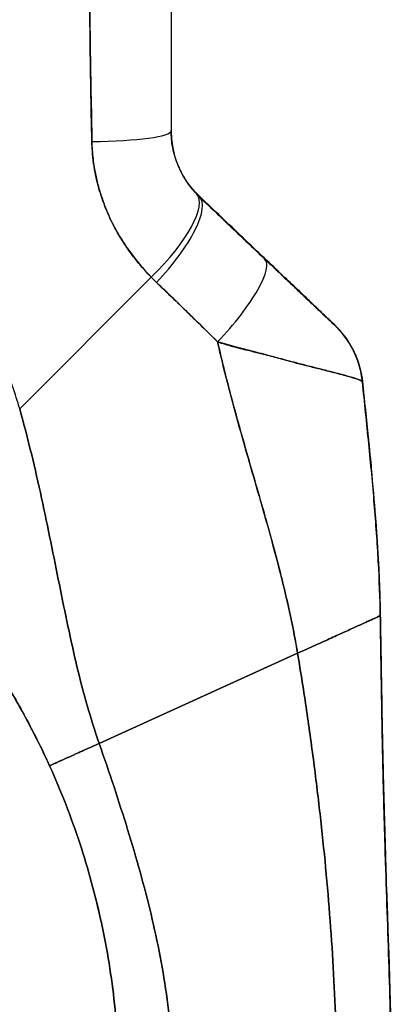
# Model space of a CAD drawing. Extents: x 785 to 1232, y 18 to 306.
# Tile 39 of 232: x 826.376 to 827.182, y 189.161 to 191.295. Entities that reach past the tile are written whole.
import ezdxf

# ---------------------------------------------------------------- set-up
doc = ezdxf.new("R2010")
doc.units = 0
doc.header["$LTSCALE"] = 4
doc.header["$MEASUREMENT"] = 0
doc.layers.get('0').update_dxf_attribs({"linetype": 'CONTINUOUS'})

msp = doc.modelspace()

# ---------------------------------------------------------------- linework, layer by layer
for p, q in [((826.7656, 190.9106), (826.7656, 190.9119)), ((826.7656, 190.9119), (826.7656, 190.9106)), ((826.3759, 190.4512), (826.6612, 190.7364)), ((826.6612, 190.7364), (826.3759, 190.4512)), ((826.8571, 190.3947), (826.8571, 190.3947)), ((826.8571, 190.3947), (826.8571, 190.3947)), ((826.8572, 190.3944), (826.8572, 190.3944)), ((826.8572, 190.3944), (826.8572, 190.3944)), ((827.1577, 190.003), (827.1577, 190.0037)), ((827.1577, 190.0037), (827.1577, 190.003)), ((826.5482, 189.7263), (826.9784, 189.9214)), ((826.9784, 189.9214), (826.5482, 189.7263))]:
    msp.add_line(p, q)
for centre, major_axis, ratio, start_param, end_param in [((826.5075, 191.0533), (0.1968, 0), 0.118118, 4.839332, 6.283183), ((826.5075, 191.0533), (0.1969, 0), 0.118118, 4.83934, 6.283186), ((826.6183, 190.7796), (0.1414, 0.1369), 0.308946, 4.716515, 6.282254), ((826.6183, 190.7796), (0.1414, 0.1369), 0.308946, 4.716515, 6.282254), ((826.63, 190.7679), (0.1355, 0.1428), 0.305827, 4.703495, 6.282217), ((826.63, 190.7679), (0.1355, 0.1428), 0.305827, 4.703494, 6.282216), ((826.9698, 191.0937), (-0.2377, -0.1397), 0.832676, 0.198413, 0.234126), ((826.9698, 191.0925), (-0.2378, -0.1396), 0.831548, 0.199646, 0.235354), ((826.9698, 191.0924), (-0.238, -0.1393), 0.831459, 0.200719, 0.236431), ((826.7714, 190.6337), (0.1355, 0.1427), 0.253962, 4.693282, 6.282231), ((826.7714, 190.6337), (0.1355, 0.1427), 0.253962, 4.693282, 6.282231), ((826.9755, 191.0262), (-0.3713, -0.2143), 0.948234, 0.233141, 0.272248), ((826.9755, 191.0262), (-0.3713, -0.2142), 0.948232, 0.233203, 0.272318), ((826.9232, 190.4904), (0.1356, 0.1427), 0.999995, 5.63215, 6.283185), ((826.9232, 190.4897), (0.1958, 0.0203), 0.999993, 0, 0.707587), ((826.9232, 190.4897), (0.1356, 0.1427), 0.999987, 5.575598, 6.283185)]:
    msp.add_ellipse(centre, major_axis=major_axis, ratio=ratio, start_param=start_param, end_param=end_param)
for points, knots in [([(826.7043, 191.443), (826.7043, 191.3977), (826.7043, 191.3531), (826.7043, 191.3091), (826.7043, 191.2651), (826.7043, 191.2218), (826.7043, 191.1792), (826.7043, 191.1365), (826.7043, 191.0946), (826.7043, 191.0533)], [0, 0, 0, 0, 0.333333, 0.333333, 0.333333, 0.666667, 0.666667, 0.666667, 1, 1, 1, 1]), ([(826.7043, 191.443), (826.7043, 191.3958), (826.7043, 191.3487), (826.7043, 191.3016), (826.7043, 191.2561), (826.7043, 191.2107), (826.7043, 191.1653), (826.7043, 191.1279), (826.7043, 191.0905), (826.7043, 191.0533)], [0, 0, 0, 0, 0.361662, 0.361662, 0.361662, 0.711598, 0.711598, 0.711598, 1, 1, 1, 1]), ([(826.5266, 191.431), (826.5268, 191.4048), (826.5271, 191.3778), (826.5275, 191.3502), (826.5276, 191.3351), (826.5278, 191.3198), (826.528, 191.3043), (826.528, 191.3022), (826.5281, 191.3001), (826.5281, 191.2979), (826.5282, 191.2901), (826.5283, 191.2823), (826.5283, 191.2744), (826.5286, 191.2507), (826.5289, 191.2267), (826.5292, 191.2024), (826.5294, 191.1917), (826.5296, 191.1809), (826.5298, 191.17), (826.5298, 191.1673), (826.5299, 191.1646), (826.5299, 191.1619), (826.5301, 191.1522), (826.5303, 191.1425), (826.5305, 191.1327), (826.531, 191.1101), (826.5315, 191.0874), (826.5319, 191.0645), (826.532, 191.0572), (826.5322, 191.0499), (826.5323, 191.0426), (826.5323, 191.0385), (826.5324, 191.0343), (826.5324, 191.0302)], [0, 0, 0, 0, 0.215172, 0.215172, 0.215172, 0.333333, 0.333333, 0.333333, 0.349511, 0.349511, 0.349511, 0.409038, 0.409038, 0.409038, 0.587512, 0.587512, 0.587512, 0.666667, 0.666667, 0.666667, 0.686219, 0.686219, 0.686219, 0.756792, 0.756792, 0.756792, 0.91937, 0.91937, 0.91937, 0.970836, 0.970836, 0.970836, 1, 1, 1, 1]), ([(826.5324, 191.0302), (826.5316, 191.0682), (826.5308, 191.1067), (826.5302, 191.1459), (826.5301, 191.1504), (826.53, 191.1549), (826.5299, 191.1595), (826.5293, 191.201), (826.5287, 191.2433), (826.5282, 191.2862), (826.5282, 191.2885), (826.5282, 191.2908), (826.5281, 191.2931), (826.5276, 191.3383), (826.5271, 191.3843), (826.5266, 191.431)], [0, 0, 0, 0, 0.298748, 0.298748, 0.298748, 0.333333, 0.333333, 0.333333, 0.649666, 0.649666, 0.649666, 0.666667, 0.666667, 0.666667, 1, 1, 1, 1]), ([(826.3759, 190.4512), (826.3713, 190.4675), (826.3662, 190.4839), (826.3605, 190.5004), (826.3547, 190.5169), (826.3484, 190.5335), (826.3414, 190.5502), (826.3345, 190.5669), (826.3269, 190.5836), (826.3187, 190.6003), (826.3104, 190.6171), (826.3015, 190.6339), (826.292, 190.6506), (826.2824, 190.6674), (826.2722, 190.6841), (826.2613, 190.7008), (826.2504, 190.7174), (826.2388, 190.734), (826.2264, 190.7505), (826.2141, 190.767), (826.2011, 190.7834), (826.1874, 190.7996), (826.1736, 190.8158), (826.1592, 190.8318), (826.144, 190.8476), (826.1288, 190.8635), (826.1129, 190.8791), (826.0963, 190.8944), (826.0796, 190.9097), (826.0622, 190.9248), (826.0441, 190.9395), (826.026, 190.9542), (826.0071, 190.9686), (825.9875, 190.9826), (825.9679, 190.9966), (825.9475, 191.0102), (825.9265, 191.0233), (825.9054, 191.0364), (825.8836, 191.0491), (825.861, 191.0612), (825.8385, 191.0733), (825.8152, 191.0849), (825.7913, 191.0959), (825.7673, 191.1069), (825.7426, 191.1173), (825.7173, 191.1271), (825.7031, 191.1325), (825.6886, 191.1378), (825.6739, 191.1428)], [0, 0, 0, 0, 0.06426, 0.06426, 0.06426, 0.128523, 0.128523, 0.128523, 0.192785, 0.192785, 0.192785, 0.257047, 0.257047, 0.257047, 0.321309, 0.321309, 0.321309, 0.385571, 0.385571, 0.385571, 0.449834, 0.449834, 0.449834, 0.514096, 0.514096, 0.514096, 0.578358, 0.578358, 0.578358, 0.64262, 0.64262, 0.64262, 0.706882, 0.706882, 0.706882, 0.771145, 0.771145, 0.771145, 0.835407, 0.835407, 0.835407, 0.899669, 0.899669, 0.899669, 0.963931, 0.963931, 0.963931, 1, 1, 1, 1]), ([(826.7597, 190.9177), (826.7483, 190.9296), (826.7382, 190.943), (826.7299, 190.9576), (826.7216, 190.9723), (826.7151, 190.9882), (826.7108, 191.0046), (826.7065, 191.021), (826.7043, 191.0378), (826.7043, 191.0547)], [0, 0, 0, 0, 0.333333, 0.333333, 0.333333, 0.666667, 0.666667, 0.666667, 1, 1, 1, 1]), ([(826.7043, 191.0543), (826.7043, 191.0419), (826.7054, 191.0318), (826.7067, 191.0238), (826.708, 191.0157), (826.7094, 191.0096), (826.7102, 191.0065), (826.7109, 191.0034), (826.7109, 191.0034), (826.7102, 191.0063), (826.7094, 191.0093), (826.708, 191.0152), (826.7067, 191.0232), (826.7055, 191.0312), (826.7043, 191.0413), (826.7043, 191.0537)], [0, 0, 0, 0, 0.2, 0.2, 0.2, 0.4, 0.4, 0.4, 0.6, 0.6, 0.6, 0.8, 0.8, 0.8, 1, 1, 1, 1]), ([(826.7043, 191.0543), (826.7043, 191.054), (826.7043, 191.0538), (826.7043, 191.0535), (826.7044, 191.0485), (826.7046, 191.0437), (826.7049, 191.0392), (826.7053, 191.0342), (826.7058, 191.0295), (826.7065, 191.0253), (826.7065, 191.0248), (826.7066, 191.0243), (826.7067, 191.0237), (826.7073, 191.02), (826.7079, 191.0167), (826.7085, 191.0139), (826.7092, 191.0107), (826.7097, 191.0082), (826.7101, 191.0066), (826.7102, 191.0065), (826.7102, 191.0065), (826.7102, 191.0065), (826.7106, 191.0048), (826.7108, 191.0041), (826.7107, 191.0042), (826.7107, 191.0044), (826.7105, 191.0051), (826.7102, 191.0063), (826.7101, 191.0067), (826.71, 191.0072), (826.7098, 191.0077), (826.7093, 191.0099), (826.7086, 191.013), (826.7078, 191.017), (826.7075, 191.0189), (826.7071, 191.021), (826.7067, 191.0232), (826.7063, 191.0257), (826.7059, 191.0284), (826.7056, 191.0313), (826.705, 191.0366), (826.7046, 191.0425), (826.7044, 191.0487), (826.7044, 191.0503), (826.7043, 191.052), (826.7043, 191.0537)], [0, 0, 0, 0, 0.004325, 0.004325, 0.004325, 0.090849, 0.090849, 0.090849, 0.187661, 0.187661, 0.187661, 0.2, 0.2, 0.2, 0.290523, 0.290523, 0.290523, 0.398627, 0.398627, 0.398627, 0.4, 0.4, 0.4, 0.512246, 0.512246, 0.512246, 0.6, 0.6, 0.6, 0.628359, 0.628359, 0.628359, 0.744718, 0.744718, 0.744718, 0.8, 0.8, 0.8, 0.860782, 0.860782, 0.860782, 0.970989, 0.970989, 0.970989, 1, 1, 1, 1]), ([(826.7043, 191.0533), (826.7043, 191.0499), (826.7044, 191.0466), (826.7046, 191.0432), (826.705, 191.0349), (826.706, 191.0266), (826.7074, 191.0185), (826.7087, 191.0113), (826.7104, 191.0042), (826.7125, 190.9973), (826.7143, 190.9911), (826.7164, 190.9851), (826.7188, 190.9793), (826.7209, 190.9741), (826.7232, 190.969), (826.7257, 190.9641), (826.7279, 190.9597), (826.7303, 190.9554), (826.7328, 190.9513), (826.7351, 190.9476), (826.7375, 190.9439), (826.7399, 190.9404), (826.7422, 190.9372), (826.7445, 190.9341), (826.7469, 190.9311), (826.7491, 190.9283), (826.7514, 190.9255), (826.7538, 190.9229), (826.7557, 190.9207), (826.7577, 190.9185), (826.7597, 190.9164)], [0, 0, 0, 0, 0.063513, 0.063513, 0.063513, 0.222312, 0.222312, 0.222312, 0.363, 0.363, 0.363, 0.4873, 0.4873, 0.4873, 0.597282, 0.597282, 0.597282, 0.695064, 0.695064, 0.695064, 0.782876, 0.782876, 0.782876, 0.863021, 0.863021, 0.863021, 0.937815, 0.937815, 0.937815, 1, 1, 1, 1]), ([(826.7043, 191.0533), (826.7043, 191.0364), (826.7065, 191.0196), (826.7108, 191.0032), (826.7151, 190.9868), (826.7216, 190.9709), (826.7299, 190.9563), (826.7382, 190.9417), (826.7483, 190.9283), (826.7597, 190.9164)], [0, 0, 0, 0, 0.333333, 0.333333, 0.333333, 0.666667, 0.666667, 0.666667, 1, 1, 1, 1]), ([(826.6612, 190.7364), (826.6563, 190.7414), (826.6516, 190.7464), (826.647, 190.7515), (826.6414, 190.7577), (826.636, 190.7639), (826.6309, 190.7703), (826.6253, 190.7772), (826.6199, 190.7842), (826.6148, 190.7913), (826.6117, 190.7956), (826.6086, 190.8), (826.6057, 190.8044), (826.6033, 190.808), (826.6009, 190.8116), (826.5987, 190.8152), (826.5929, 190.8244), (826.5875, 190.8336), (826.5825, 190.843), (826.5767, 190.8537), (826.5715, 190.8645), (826.5667, 190.8754), (826.5665, 190.876), (826.5663, 190.8765), (826.566, 190.8771), (826.5609, 190.8891), (826.5563, 190.9012), (826.5523, 190.9135), (826.5481, 190.9266), (826.5445, 190.9398), (826.5417, 190.953), (826.5413, 190.9547), (826.541, 190.9563), (826.5406, 190.958), (826.5371, 190.9751), (826.5347, 190.9923), (826.5334, 191.0094), (826.5329, 191.0164), (826.5326, 191.0233), (826.5324, 191.0302)], [0, 0, 0, 0, 0.057355, 0.057355, 0.057355, 0.127207, 0.127207, 0.127207, 0.203207, 0.203207, 0.203207, 0.25, 0.25, 0.25, 0.287987, 0.287987, 0.287987, 0.384242, 0.384242, 0.384242, 0.494472, 0.494472, 0.494472, 0.5, 0.5, 0.5, 0.620982, 0.620982, 0.620982, 0.75, 0.75, 0.75, 0.766262, 0.766262, 0.766262, 0.932672, 0.932672, 0.932672, 1, 1, 1, 1]), ([(826.5324, 191.0302), (826.5325, 191.0179), (826.5334, 191.0057), (826.5349, 190.9934), (826.5356, 190.987), (826.5366, 190.9805), (826.5376, 190.9741), (826.5391, 190.9651), (826.5409, 190.9562), (826.543, 190.9472), (826.5453, 190.9373), (826.548, 190.9275), (826.5511, 190.9175), (826.5553, 190.9041), (826.5602, 190.8905), (826.5662, 190.8767), (826.5687, 190.8708), (826.5714, 190.8648), (826.5744, 190.8588), (826.5804, 190.8463), (826.5873, 190.8335), (826.5952, 190.8207), (826.5979, 190.8163), (826.6007, 190.8118), (826.6037, 190.8073), (826.6059, 190.8041), (826.6081, 190.8009), (826.6104, 190.7976), (826.6157, 190.79), (826.6215, 190.7824), (826.6275, 190.7748), (826.6314, 190.7699), (826.6355, 190.765), (826.6396, 190.7602), (826.6465, 190.7522), (826.6537, 190.7442), (826.6612, 190.7364)], [0, 0, 0, 0, 0.13127, 0.13127, 0.13127, 0.2, 0.2, 0.2, 0.295706, 0.295706, 0.295706, 0.4, 0.4, 0.4, 0.539952, 0.539952, 0.539952, 0.6, 0.6, 0.6, 0.725303, 0.725303, 0.725303, 0.768562, 0.768562, 0.768562, 0.8, 0.8, 0.8, 0.873831, 0.873831, 0.873831, 0.921366, 0.921366, 0.921366, 1, 1, 1, 1]), ([(826.9069, 190.7775), (826.8916, 190.7921), (826.8762, 190.8068), (826.8606, 190.8216), (826.845, 190.8364), (826.8293, 190.8513), (826.8135, 190.8664), (826.7976, 190.8814), (826.7817, 190.8966), (826.7656, 190.9119)], [0, 0, 0, 0, 0.333333, 0.333333, 0.333333, 0.666667, 0.666667, 0.666667, 1, 1, 1, 1]), ([(826.7656, 190.9106), (826.7785, 190.8983), (826.7914, 190.8861), (826.8042, 190.874), (826.8073, 190.871), (826.8104, 190.8681), (826.8134, 190.8652), (826.8272, 190.8521), (826.8409, 190.8391), (826.8545, 190.8262), (826.8566, 190.8243), (826.8586, 190.8224), (826.8606, 190.8205), (826.8762, 190.8057), (826.8916, 190.791), (826.9069, 190.7764)], [0, 0, 0, 0, 0.268639, 0.268639, 0.268639, 0.333333, 0.333333, 0.333333, 0.623788, 0.623788, 0.623788, 0.666667, 0.666667, 0.666667, 1, 1, 1, 1]), ([(826.7656, 190.9106), (826.7817, 190.8954), (826.7976, 190.8802), (826.8135, 190.8652), (826.8293, 190.8501), (826.845, 190.8352), (826.8606, 190.8204), (826.8762, 190.8057), (826.8916, 190.791), (826.9069, 190.7764)], [0, 0, 0, 0, 0.333333, 0.333333, 0.333333, 0.666667, 0.666667, 0.666667, 1, 1, 1, 1]), ([(827.0588, 190.6331), (827.0589, 190.633), (827.0579, 190.634), (827.0557, 190.636), (827.0536, 190.638), (827.0504, 190.6411), (827.046, 190.6453), (827.0416, 190.6495), (827.036, 190.6548), (827.0294, 190.6611), (827.0228, 190.6674), (827.0152, 190.6746), (827.0067, 190.6828), (826.9981, 190.6909), (826.9887, 190.6998), (826.9785, 190.7096), (826.9682, 190.7193), (826.9572, 190.7298), (826.9452, 190.7411), (826.9333, 190.7525), (826.9206, 190.7646), (826.9069, 190.7775)], [0, 0, 0, 0, 0.142857, 0.142857, 0.142857, 0.285714, 0.285714, 0.285714, 0.428571, 0.428571, 0.428571, 0.571429, 0.571429, 0.571429, 0.714286, 0.714286, 0.714286, 0.857143, 0.857143, 0.857143, 1, 1, 1, 1]), ([(826.9069, 190.7764), (826.9135, 190.7702), (826.9201, 190.7639), (826.9267, 190.7577), (826.9342, 190.7505), (826.9416, 190.7435), (826.949, 190.7365), (826.9563, 190.7296), (826.9634, 190.7228), (826.9704, 190.7162), (826.9767, 190.7102), (826.9828, 190.7044), (826.9888, 190.6987), (826.9941, 190.6937), (826.9992, 190.6888), (827.0042, 190.6841), (827.0061, 190.6824), (827.0079, 190.6806), (827.0097, 190.6789), (827.0122, 190.6765), (827.0147, 190.6742), (827.017, 190.6719), (827.0208, 190.6683), (827.0244, 190.6649), (827.0278, 190.6617), (827.0309, 190.6588), (827.0338, 190.656), (827.0366, 190.6534), (827.0391, 190.651), (827.0414, 190.6488), (827.0436, 190.6468), (827.0441, 190.6463), (827.0446, 190.6458), (827.0451, 190.6453), (827.0465, 190.644), (827.0478, 190.6428), (827.049, 190.6417), (827.0504, 190.6403), (827.0518, 190.639), (827.0529, 190.6379), (827.054, 190.6369), (827.055, 190.636), (827.0558, 190.6352), (827.0565, 190.6346), (827.0571, 190.634), (827.0575, 190.6336), (827.058, 190.6331), (827.0583, 190.6329), (827.0585, 190.6327), (827.0587, 190.6325), (827.0588, 190.6324), (827.0588, 190.6324)], [0, 0, 0, 0, 0.090139, 0.090139, 0.090139, 0.192543, 0.192543, 0.192543, 0.294178, 0.294178, 0.294178, 0.386219, 0.386219, 0.386219, 0.468683, 0.468683, 0.468683, 0.5, 0.5, 0.5, 0.543483, 0.543483, 0.543483, 0.612641, 0.612641, 0.612641, 0.676614, 0.676614, 0.676614, 0.73542, 0.73542, 0.73542, 0.75, 0.75, 0.75, 0.789344, 0.789344, 0.789344, 0.838902, 0.838902, 0.838902, 0.884415, 0.884415, 0.884415, 0.926226, 0.926226, 0.926226, 0.964707, 0.964707, 0.964707, 1, 1, 1, 1]), ([(826.9069, 190.7764), (826.9206, 190.7635), (826.9333, 190.7514), (826.9452, 190.7401), (826.9572, 190.7288), (826.9682, 190.7183), (826.9785, 190.7085), (826.9887, 190.6988), (826.9981, 190.6899), (827.0067, 190.6818), (827.0152, 190.6737), (827.0228, 190.6664), (827.0294, 190.6602), (827.036, 190.6539), (827.0416, 190.6486), (827.046, 190.6445), (827.0504, 190.6403), (827.0536, 190.6372), (827.0557, 190.6353), (827.0579, 190.6333), (827.0589, 190.6323), (827.0588, 190.6324)], [0, 0, 0, 0, 0.142857, 0.142857, 0.142857, 0.285714, 0.285714, 0.285714, 0.428571, 0.428571, 0.428571, 0.571429, 0.571429, 0.571429, 0.714286, 0.714286, 0.714286, 0.857143, 0.857143, 0.857143, 1, 1, 1, 1]), ([(826.6725, 190.7252), (826.6863, 190.712), (826.7005, 190.6984), (826.7149, 190.6845), (826.7204, 190.6791), (826.726, 190.6737), (826.7316, 190.6683), (826.7319, 190.6679), (826.7323, 190.6676), (826.7326, 190.6673), (826.7413, 190.6588), (826.7501, 190.6502), (826.759, 190.6415), (826.7741, 190.6269), (826.7895, 190.612), (826.805, 190.5966)], [0, 0, 0, 0, 0.333333, 0.333333, 0.333333, 0.461137, 0.461137, 0.461137, 0.468697, 0.468697, 0.468697, 0.666667, 0.666667, 0.666667, 1, 1, 1, 1]), ([(826.805, 190.5966), (826.7887, 190.6125), (826.7725, 190.6284), (826.7563, 190.6442), (826.7406, 190.6595), (826.7249, 190.6748), (826.7092, 190.69), (826.697, 190.7017), (826.6848, 190.7135), (826.6725, 190.7252)], [0, 0, 0, 0, 0.368344, 0.368344, 0.368344, 0.724557, 0.724557, 0.724557, 1, 1, 1, 1]), ([(827.0588, 190.6324), (827.0587, 190.6325), (827.0587, 190.6326), (827.0587, 190.6327), (827.0587, 190.6327), (827.0587, 190.6328), (827.0587, 190.6329), (827.0587, 190.633), (827.0587, 190.633), (827.0588, 190.6331)], [0, 0, 0, 0, 0.333333, 0.333333, 0.333333, 0.666667, 0.666667, 0.666667, 1, 1, 1, 1]), ([(826.805, 190.5966), (826.8052, 190.5959), (826.8053, 190.5952), (826.8055, 190.5945), (826.8144, 190.5548), (826.8242, 190.5158), (826.8344, 190.4771), (826.8447, 190.4385), (826.8555, 190.4003), (826.8663, 190.3624), (826.8772, 190.3245), (826.8882, 190.2869), (826.8989, 190.2495), (826.9096, 190.2122), (826.92, 190.1751), (826.9299, 190.1383), (826.9397, 190.1016), (826.9489, 190.065), (826.9571, 190.0288), (826.9653, 189.9926), (826.9725, 189.9568), (826.9784, 189.9214)], [0, 0, 0, 0, 0.002892, 0.002892, 0.002892, 0.169077, 0.169077, 0.169077, 0.335261, 0.335261, 0.335261, 0.501446, 0.501446, 0.501446, 0.667631, 0.667631, 0.667631, 0.833815, 0.833815, 0.833815, 1, 1, 1, 1]), ([(827.119, 190.51), (827.119, 190.5102), (827.1187, 190.5105), (827.1183, 190.5108), (827.1178, 190.5112), (827.1171, 190.5117), (827.1161, 190.5121), (827.1151, 190.5127), (827.1138, 190.5133), (827.1122, 190.5139), (827.1115, 190.5142), (827.1108, 190.5145), (827.11, 190.5148), (827.1088, 190.5152), (827.1075, 190.5157), (827.1061, 190.5161), (827.1036, 190.517), (827.1007, 190.5179), (827.0975, 190.5189), (827.094, 190.5199), (827.0901, 190.5211), (827.0858, 190.5223), (827.085, 190.5225), (827.0841, 190.5228), (827.0832, 190.523), (827.0794, 190.5241), (827.0752, 190.5252), (827.0708, 190.5264), (827.065, 190.5279), (827.0588, 190.5296), (827.052, 190.5313), (827.0477, 190.5324), (827.0433, 190.5335), (827.0386, 190.5347), (827.0356, 190.5355), (827.0325, 190.5363), (827.0293, 190.5371), (827.0209, 190.5392), (827.012, 190.5414), (827.0024, 190.5438), (826.9941, 190.5459), (826.9852, 190.5482), (826.9759, 190.5506), (826.9742, 190.5511), (826.9725, 190.5515), (826.9708, 190.552), (826.9591, 190.555), (826.9467, 190.5583), (826.9338, 190.5618), (826.9213, 190.5651), (826.9084, 190.5686), (826.8953, 190.5721), (826.8938, 190.5724), (826.8924, 190.5728), (826.8909, 190.5732), (826.8762, 190.5771), (826.8612, 190.5811), (826.8459, 190.5852), (826.8325, 190.5888), (826.8189, 190.5926), (826.805, 190.5966)], [0, 0, 0, 0, 0.045131, 0.045131, 0.045131, 0.093426, 0.093426, 0.093426, 0.144884, 0.144884, 0.144884, 0.166667, 0.166667, 0.166667, 0.199814, 0.199814, 0.199814, 0.258524, 0.258524, 0.258524, 0.321011, 0.321011, 0.321011, 0.333333, 0.333333, 0.333333, 0.387116, 0.387116, 0.387116, 0.456419, 0.456419, 0.456419, 0.5, 0.5, 0.5, 0.528256, 0.528256, 0.528256, 0.602165, 0.602165, 0.602165, 0.666667, 0.666667, 0.666667, 0.678273, 0.678273, 0.678273, 0.757412, 0.757412, 0.757412, 0.833333, 0.833333, 0.833333, 0.841729, 0.841729, 0.841729, 0.926303, 0.926303, 0.926303, 1, 1, 1, 1]), ([(826.805, 190.5966), (826.8157, 190.5928), (826.8265, 190.5895), (826.8373, 190.5866), (826.8484, 190.5835), (826.8596, 190.5808), (826.8705, 190.5781), (826.879, 190.576), (826.8874, 190.574), (826.8956, 190.572), (826.8957, 190.5719), (826.8958, 190.5719), (826.896, 190.5719), (826.8987, 190.5712), (826.9013, 190.5705), (826.904, 190.5699), (826.9153, 190.567), (826.9262, 190.5641), (826.9368, 190.5613), (826.9476, 190.5583), (826.9581, 190.5555), (826.968, 190.5528), (826.9708, 190.552), (826.9735, 190.5513), (826.9762, 190.5505), (826.9821, 190.549), (826.9879, 190.5475), (826.9934, 190.5461), (826.9945, 190.5458), (826.9957, 190.5455), (826.9968, 190.5452), (827.0061, 190.5428), (827.0147, 190.5407), (827.0229, 190.5386), (827.0285, 190.5373), (827.0338, 190.5359), (827.0389, 190.5346), (827.0413, 190.5341), (827.0436, 190.5335), (827.0458, 190.5329), (827.053, 190.5311), (827.0596, 190.5294), (827.0656, 190.5278), (827.0717, 190.5262), (827.0772, 190.5247), (827.0823, 190.5233), (827.0826, 190.5232), (827.083, 190.5231), (827.0834, 190.523), (827.0879, 190.5217), (827.092, 190.5205), (827.0957, 190.5194), (827.0976, 190.5189), (827.0994, 190.5183), (827.1011, 190.5178), (827.1029, 190.5172), (827.1045, 190.5167), (827.106, 190.5162), (827.1075, 190.5157), (827.1088, 190.5152), (827.1101, 190.5147), (827.1112, 190.5143), (827.1123, 190.5139), (827.1132, 190.5135), (827.1151, 190.5127), (827.1166, 190.512), (827.1175, 190.5114), (827.1185, 190.5108), (827.119, 190.5103), (827.119, 190.51)], [0, 0, 0, 0, 0.059089, 0.059089, 0.059089, 0.119883, 0.119883, 0.119883, 0.166667, 0.166667, 0.166667, 0.167443, 0.167443, 0.167443, 0.182749, 0.182749, 0.182749, 0.247761, 0.247761, 0.247761, 0.314587, 0.314587, 0.314587, 0.333333, 0.333333, 0.333333, 0.374243, 0.374243, 0.374243, 0.382853, 0.382853, 0.382853, 0.452216, 0.452216, 0.452216, 0.5, 0.5, 0.5, 0.522064, 0.522064, 0.522064, 0.591884, 0.591884, 0.591884, 0.661356, 0.661356, 0.661356, 0.666667, 0.666667, 0.666667, 0.730236, 0.730236, 0.730236, 0.764063, 0.764063, 0.764063, 0.798519, 0.798519, 0.798519, 0.833333, 0.833333, 0.833333, 0.866245, 0.866245, 0.866245, 0.933397, 0.933397, 0.933397, 1, 1, 1, 1]), ([(826.9784, 189.9214), (826.974, 189.948), (826.9688, 189.9749), (826.963, 190.002), (826.9572, 190.0291), (826.9508, 190.0564), (826.944, 190.0838), (826.9371, 190.1113), (826.9298, 190.1389), (826.9222, 190.1667), (826.9146, 190.1945), (826.9067, 190.2224), (826.8986, 190.2505), (826.8905, 190.2786), (826.8823, 190.3068), (826.8741, 190.3352), (826.8659, 190.3636), (826.8578, 190.3922), (826.8497, 190.421), (826.8417, 190.4497), (826.8339, 190.4787), (826.8264, 190.508), (826.8189, 190.5372), (826.8117, 190.5667), (826.805, 190.5966)], [0, 0, 0, 0, 0.125, 0.125, 0.125, 0.25, 0.25, 0.25, 0.375, 0.375, 0.375, 0.5, 0.5, 0.5, 0.625, 0.625, 0.625, 0.75, 0.75, 0.75, 0.875, 0.875, 0.875, 1, 1, 1, 1]), ([(827.0998, 190.5771), (827.0998, 190.5771), (827.0998, 190.577), (827.1003, 190.576), (827.1019, 190.5729), (827.1057, 190.5639), (827.107, 190.5608), (827.1103, 190.5517), (827.1125, 190.5448), (827.1164, 190.529), (827.118, 190.5199), (827.119, 190.5106)], [0.3053012, 0.3053012, 0.3053012, 0.3053012, 0.3282081, 0.3282081, 0.4477594, 0.4477594, 0.495353, 0.495353, 0.5678014, 0.5678014, 0.6452297, 0.6452297, 0.6452297, 0.6452297]), ([(827.119, 190.5106), (827.119, 190.5106), (827.119, 190.5106), (827.119, 190.5106), (827.119, 190.5105), (827.119, 190.5105), (827.1189, 190.5105)], [0.4867701, 0.4867701, 0.4867701, 0.4867701, 0.5003034, 0.5003034, 0.5003034, 0.7070296, 0.7070296, 0.7070296, 0.7070296]), ([(827.1189, 190.5102), (827.119, 190.5102), (827.119, 190.5102), (827.119, 190.5102), (827.119, 190.5102), (827.119, 190.5102), (827.119, 190.5102), (827.119, 190.5102), (827.119, 190.5103), (827.119, 190.5103)], [0.2969377, 0.2969377, 0.2969377, 0.2969377, 0.3333333, 0.3333333, 0.3333333, 0.431915, 0.431915, 0.431915, 0.5145442, 0.5145442, 0.5145442, 0.5145442]), ([(827.119, 190.5103), (827.1275, 190.4287), (827.1361, 190.3471), (827.1483, 190.2041), (827.1527, 190.1426), (827.1558, 190.0697), (827.1563, 190.0582), (827.1568, 190.0428), (827.1569, 190.0387), (827.1571, 190.0309), (827.1572, 190.0271), (827.1573, 190.0223), (827.1574, 190.0208), (827.1574, 190.017), (827.1575, 190.0153), (827.1576, 190.0088), (827.1576, 190.0088), (827.1576, 190.0077), (827.1576, 190.0076), (827.1576, 190.0076)], [0, 0, 0, 0, 0.62501, 0.62501, 1.093866, 1.093866, 1.181845, 1.181845, 1.213164, 1.213164, 1.2448, 1.2448, 1.260533, 1.260533, 1.292348, 1.292348, 1.419905, 1.419905, 1.535008, 1.535008, 1.535008, 1.535008]), ([(827.1577, 190.003), (827.1571, 190.0409), (827.1556, 190.0802), (827.1534, 190.1207), (827.1511, 190.1612), (827.1482, 190.203), (827.1447, 190.2456), (827.1412, 190.2882), (827.1371, 190.3318), (827.1327, 190.376), (827.1283, 190.4201), (827.1237, 190.4648), (827.119, 190.51)], [0, 0, 0, 0, 0.250198, 0.250198, 0.250198, 0.500396, 0.500396, 0.500396, 0.750593, 0.750593, 0.750593, 1, 1, 1, 1]), ([(827.119, 190.51), (827.1222, 190.4791), (827.1254, 190.4485), (827.1285, 190.4181), (827.1322, 190.3811), (827.1359, 190.3446), (827.1392, 190.3085), (827.1425, 190.2725), (827.1455, 190.237), (827.1481, 190.2022), (827.1507, 190.1674), (827.1528, 190.1333), (827.1544, 190.1), (827.1561, 190.0668), (827.1572, 190.0344), (827.1577, 190.003)], [0, 0, 0, 0, 0.170255, 0.170255, 0.170255, 0.377691, 0.377691, 0.377691, 0.585128, 0.585128, 0.585128, 0.792564, 0.792564, 0.792564, 1, 1, 1, 1]), ([(826.5482, 189.7263), (826.5387, 189.7532), (826.5302, 189.7805), (826.5223, 189.8083), (826.5143, 189.836), (826.507, 189.8642), (826.5001, 189.8928), (826.4932, 189.9214), (826.4868, 189.9505), (826.4805, 189.9801), (826.4742, 190.0097), (826.4681, 190.0397), (826.4619, 190.0702), (826.4558, 190.1007), (826.4496, 190.1316), (826.4433, 190.1629), (826.4369, 190.1942), (826.4303, 190.2258), (826.4234, 190.2577), (826.4164, 190.2896), (826.4091, 190.3218), (826.4012, 190.354), (826.3934, 190.3863), (826.385, 190.4188), (826.3759, 190.4512)], [0, 0, 0, 0, 0.125, 0.125, 0.125, 0.25, 0.25, 0.25, 0.375, 0.375, 0.375, 0.5, 0.5, 0.5, 0.625, 0.625, 0.625, 0.75, 0.75, 0.75, 0.875001, 0.875001, 0.875001, 1, 1, 1, 1]), ([(826.3759, 190.4512), (826.385, 190.4188), (826.3933, 190.3864), (826.4012, 190.3541), (826.4091, 190.3218), (826.4164, 190.2896), (826.4234, 190.2577), (826.4303, 190.2258), (826.4369, 190.1942), (826.4433, 190.1629), (826.4496, 190.1316), (826.4558, 190.1007), (826.4619, 190.0702), (826.4681, 190.0397), (826.4742, 190.0097), (826.4805, 189.9801), (826.4868, 189.9505), (826.4932, 189.9214), (826.5001, 189.8928), (826.507, 189.8642), (826.5143, 189.836), (826.5223, 189.8083), (826.5302, 189.7805), (826.5387, 189.7532), (826.5482, 189.7263)], [0, 0, 0, 0, 0.124961, 0.124961, 0.124961, 0.249967, 0.249967, 0.249967, 0.374972, 0.374972, 0.374972, 0.499978, 0.499978, 0.499978, 0.624983, 0.624983, 0.624983, 0.749989, 0.749989, 0.749989, 0.874994, 0.874994, 0.874994, 1, 1, 1, 1]), ([(826.2078, 190.0516), (826.2313, 190.0231), (826.2537, 189.9939), (826.2751, 189.9641), (826.2965, 189.9342), (826.3168, 189.9038), (826.3362, 189.8727), (826.3556, 189.8415), (826.374, 189.8098), (826.3914, 189.7773), (826.4088, 189.7448), (826.4252, 189.7116), (826.4406, 189.6777)], [0, 0, 0, 0, 0.25, 0.25, 0.25, 0.5, 0.5, 0.5, 0.75, 0.75, 0.75, 1, 1, 1, 1]), ([(826.4406, 189.6777), (826.4301, 189.7009), (826.4191, 189.7237), (826.4076, 189.7462), (826.3962, 189.7687), (826.3842, 189.7909), (826.3718, 189.8128), (826.3594, 189.8346), (826.3466, 189.8562), (826.3333, 189.8774), (826.32, 189.8986), (826.3062, 189.9195), (826.2919, 189.9401), (826.2777, 189.9607), (826.263, 189.9811), (826.2478, 190.0011), (826.2348, 190.0181), (826.2215, 190.035), (826.2078, 190.0516)], [0, 0, 0, 0, 0.17088, 0.17088, 0.17088, 0.34176, 0.34176, 0.34176, 0.51264, 0.51264, 0.51264, 0.68352, 0.68352, 0.68352, 0.8544, 0.8544, 0.8544, 1, 1, 1, 1]), ([(827.1577, 190.003), (827.1577, 190.003), (827.1572, 190.0027), (827.1563, 190.0023), (827.1554, 190.0019), (827.154, 190.0013), (827.1524, 190.0005), (827.1507, 189.9997), (827.1487, 189.9988), (827.1464, 189.9977), (827.1441, 189.9967), (827.1415, 189.9955), (827.1386, 189.9942), (827.1358, 189.9929), (827.1327, 189.9915), (827.1295, 189.99), (827.1262, 189.9885), (827.1227, 189.9869), (827.119, 189.9853), (827.1153, 189.9836), (827.1114, 189.9818), (827.1074, 189.98), (827.1033, 189.9781), (827.0991, 189.9762), (827.0948, 189.9742), (827.0904, 189.9722), (827.0858, 189.9702), (827.0811, 189.968), (827.0764, 189.9659), (827.0716, 189.9637), (827.0666, 189.9614), (827.0615, 189.9591), (827.0564, 189.9568), (827.051, 189.9544), (827.0457, 189.9519), (827.0402, 189.9494), (827.0345, 189.9469), (827.0288, 189.9443), (827.023, 189.9416), (827.0169, 189.9389), (827.0109, 189.9362), (827.0047, 189.9333), (826.9983, 189.9304), (826.9919, 189.9275), (826.9853, 189.9245), (826.9784, 189.9214)], [0, 0, 0, 0, 0.066667, 0.066667, 0.066667, 0.133333, 0.133333, 0.133333, 0.2, 0.2, 0.2, 0.266667, 0.266667, 0.266667, 0.333333, 0.333333, 0.333333, 0.4, 0.4, 0.4, 0.466667, 0.466667, 0.466667, 0.533333, 0.533333, 0.533333, 0.6, 0.6, 0.6, 0.666667, 0.666667, 0.666667, 0.733333, 0.733333, 0.733333, 0.8, 0.8, 0.8, 0.866667, 0.866667, 0.866667, 0.933333, 0.933333, 0.933333, 1, 1, 1, 1]), ([(827.1816, 188.9818), (827.1816, 189.0229), (827.1811, 189.0637), (827.1803, 189.1042), (827.1795, 189.1448), (827.1784, 189.1851), (827.1772, 189.2255), (827.176, 189.2658), (827.1746, 189.3061), (827.1732, 189.3466), (827.1718, 189.3872), (827.1704, 189.4279), (827.1691, 189.4691), (827.1678, 189.5102), (827.1666, 189.5519), (827.1655, 189.5942), (827.1643, 189.6366), (827.1633, 189.6796), (827.1624, 189.7237), (827.1615, 189.7678), (827.1607, 189.8129), (827.16, 189.8593), (827.1592, 189.9058), (827.1585, 189.9535), (827.1577, 190.003)], [0, 0, 0, 0, 0.125, 0.125, 0.125, 0.25, 0.25, 0.25, 0.375, 0.375, 0.375, 0.5, 0.5, 0.5, 0.625, 0.625, 0.625, 0.75, 0.75, 0.75, 0.875, 0.875, 0.875, 1, 1, 1, 1]), ([(827.1577, 190.003), (827.1585, 189.9535), (827.1592, 189.9058), (827.16, 189.8593), (827.1607, 189.8129), (827.1615, 189.7678), (827.1624, 189.7237), (827.1633, 189.6796), (827.1643, 189.6366), (827.1655, 189.5942), (827.1666, 189.5519), (827.1678, 189.5102), (827.1691, 189.4691), (827.1704, 189.4279), (827.1718, 189.3872), (827.1732, 189.3466), (827.1746, 189.3061), (827.176, 189.2658), (827.1772, 189.2255), (827.1784, 189.1851), (827.1795, 189.1448), (827.1803, 189.1042), (827.1811, 189.0637), (827.1816, 189.0229), (827.1816, 188.9818)], [0, 0, 0, 0, 0.125, 0.125, 0.125, 0.25, 0.25, 0.25, 0.375, 0.375, 0.375, 0.5, 0.5, 0.5, 0.625, 0.625, 0.625, 0.75, 0.75, 0.75, 0.875, 0.875, 0.875, 1, 1, 1, 1]), ([(827.1577, 190.0027), (827.1577, 190.0023), (827.1577, 190.0028), (827.1578, 189.9981), (827.1578, 189.9976), (827.1578, 189.9962), (827.1578, 189.9955), (827.1579, 189.9936), (827.1579, 189.9925), (827.1579, 189.9887), (827.158, 189.9858), (827.1581, 189.9769), (827.1582, 189.9708), (827.1585, 189.9543), (827.1587, 189.9439), (827.1594, 189.9024), (827.1599, 189.8713), (827.162, 189.7466), (827.1639, 189.6532), (827.1704, 189.4201), (827.1763, 189.2803), (827.1799, 189.1242), (827.1803, 189.1081), (827.1808, 189.0772), (827.181, 189.0622), (827.1814, 189.035), (827.1815, 189.0226), (827.1815, 189.0088), (827.1815, 189.0053), (827.1816, 188.9994), (827.1816, 188.9971), (827.1816, 188.9947), (827.1816, 188.9944), (827.1816, 188.994), (827.1816, 188.9939), (827.1816, 188.9937), (827.1816, 188.9937), (827.1816, 188.9936), (827.1816, 188.9935), (827.1816, 188.9935), (827.1816, 188.9935), (827.1816, 188.9935), (827.1816, 188.9935), (827.1816, 188.9935)], [0, 0, 0, 0, 0.11596, 0.11596, 0.128622, 0.128622, 0.140261, 0.140261, 0.151942, 0.151942, 0.175588, 0.175588, 0.222215, 0.222215, 0.30144, 0.30144, 0.538979, 0.538979, 1.251693, 1.251693, 2.320593, 2.320593, 2.443127, 2.443127, 2.561446, 2.561446, 2.68411, 2.68411, 2.734275, 2.734275, 2.78075, 2.78075, 2.78752, 2.78752, 2.790413, 2.790413, 2.79186, 2.79186, 2.792583, 2.792583, 2.792945, 2.792945, 2.792972, 2.792972, 2.792972, 2.792972]), ([(827.1578, 189.9995), (827.1578, 189.9995), (827.1578, 189.9995), (827.1578, 189.9993), (827.1578, 189.9991), (827.1578, 189.9973), (827.1578, 189.9966), (827.1578, 189.9945), (827.1579, 189.9937), (827.1579, 189.9918), (827.1579, 189.9909), (827.1579, 189.9885), (827.158, 189.9869), (827.158, 189.9835), (827.1581, 189.9817), (827.1581, 189.9768), (827.1582, 189.9738), (827.1584, 189.964), (827.1585, 189.9572), (827.1589, 189.9301), (827.1592, 189.9099), (827.1605, 189.8288), (827.1616, 189.768), (827.1648, 189.6161), (827.1674, 189.525), (827.1726, 189.3667), (827.1751, 189.296), (827.1773, 189.2238), (827.1776, 189.2138), (827.178, 189.1999), (827.1781, 189.195), (827.1783, 189.1897), (827.1783, 189.1883), (827.1783, 189.1868), (827.1784, 189.1864), (827.1784, 189.1862), (827.1784, 189.1862), (827.1784, 189.1862), (827.1784, 189.1866), (827.1783, 189.1873)], [2.385573, 2.385573, 2.385573, 2.385573, 2.413422, 2.413422, 2.521095, 2.521095, 2.561563, 2.561563, 2.578262, 2.578262, 2.58963, 2.58963, 2.604275, 2.604275, 2.618931, 2.618931, 2.642678, 2.642678, 2.694264, 2.694264, 2.848836, 2.848836, 3.312395, 3.312395, 4.007987, 4.007987, 4.531683, 4.531683, 4.619555, 4.619555, 4.67259, 4.67259, 4.699088, 4.699088, 4.715138, 4.715138, 4.720726, 4.720726, 4.741492, 4.741492, 4.741492, 4.741492]), ([(827.0635, 188.9817), (827.0635, 189.0204), (827.0629, 189.0589), (827.0619, 189.0973), (827.0608, 189.1357), (827.0593, 189.174), (827.0573, 189.2123), (827.0553, 189.2505), (827.0529, 189.2888), (827.0501, 189.3271), (827.0473, 189.3654), (827.0441, 189.4038), (827.0406, 189.4424), (827.037, 189.481), (827.033, 189.5197), (827.0287, 189.5588), (827.0244, 189.5979), (827.0196, 189.6372), (827.0145, 189.677), (827.0094, 189.7167), (827.0038, 189.7569), (826.9979, 189.7976), (826.9919, 189.8383), (826.9854, 189.8795), (826.9784, 189.9214)], [0, 0, 0, 0, 0.125, 0.125, 0.125, 0.25, 0.25, 0.25, 0.375, 0.375, 0.375, 0.5, 0.5, 0.5, 0.625, 0.625, 0.625, 0.75, 0.75, 0.75, 0.875, 0.875, 0.875, 1, 1, 1, 1]), ([(826.9784, 189.9214), (826.9854, 189.8795), (826.9919, 189.8383), (826.9979, 189.7976), (827.0038, 189.7569), (827.0094, 189.7167), (827.0145, 189.677), (827.0196, 189.6372), (827.0244, 189.5979), (827.0287, 189.5588), (827.033, 189.5197), (827.037, 189.481), (827.0406, 189.4424), (827.0441, 189.4038), (827.0473, 189.3654), (827.0501, 189.3271), (827.0529, 189.2888), (827.0553, 189.2505), (827.0573, 189.2123), (827.0593, 189.174), (827.0608, 189.1357), (827.0619, 189.0973), (827.0629, 189.0589), (827.0635, 189.0204), (827.0635, 188.9817)], [0, 0, 0, 0, 0.125, 0.125, 0.125, 0.25, 0.25, 0.25, 0.375, 0.375, 0.375, 0.5, 0.5, 0.5, 0.625, 0.625, 0.625, 0.75, 0.75, 0.75, 0.875, 0.875, 0.875, 1, 1, 1, 1]), ([(826.4406, 189.6777), (826.4406, 189.6776), (826.4414, 189.678), (826.4434, 189.6789), (826.4453, 189.6798), (826.4476, 189.6808), (826.45, 189.6819), (826.4526, 189.683), (826.4554, 189.6843), (826.4582, 189.6855), (826.461, 189.6868), (826.4638, 189.6881), (826.4677, 189.6898), (826.4725, 189.692), (826.4783, 189.6946), (826.4842, 189.6973), (826.4905, 189.7002), (826.4973, 189.7032), (826.5048, 189.7067), (826.5134, 189.7105), (826.5233, 189.715), (826.5347, 189.7202), (826.5435, 189.7242), (826.5482, 189.7263)], [0, 0, 0, 0, 0.0625, 0.09375, 0.125, 0.15625, 0.1875, 0.21875, 0.25, 0.28125, 0.3125, 0.34375, 0.375, 0.4375, 0.5, 0.5625, 0.625, 0.6875, 0.75, 0.8125, 0.875, 0.9375, 1, 1, 1, 1]), ([(826.5482, 189.7263), (826.5435, 189.7242), (826.5391, 189.7222), (826.535, 189.7203), (826.5309, 189.7185), (826.5271, 189.7167), (826.5235, 189.7151), (826.52, 189.7135), (826.5167, 189.712), (826.5136, 189.7106), (826.5106, 189.7092), (826.5077, 189.7079), (826.505, 189.7067), (826.5023, 189.7055), (826.4998, 189.7044), (826.4974, 189.7033), (826.495, 189.7022), (826.4928, 189.7012), (826.4906, 189.7002), (826.4884, 189.6992), (826.4863, 189.6983), (826.4843, 189.6973), (826.4822, 189.6964), (826.4802, 189.6955), (826.4783, 189.6946), (826.4763, 189.6937), (826.4744, 189.6929), (826.4725, 189.692), (826.4705, 189.6911), (826.4686, 189.6903), (826.4667, 189.6894), (826.4658, 189.689), (826.4648, 189.6885), (826.4638, 189.6881), (826.4629, 189.6877), (826.4619, 189.6872), (826.461, 189.6868), (826.46, 189.6864), (826.4591, 189.686), (826.4582, 189.6855), (826.4572, 189.6851), (826.4563, 189.6847), (826.4554, 189.6843), (826.4545, 189.6839), (826.4535, 189.6835), (826.4527, 189.6831), (826.4518, 189.6826), (826.4509, 189.6823), (826.45, 189.6819), (826.4492, 189.6815), (826.4484, 189.6811), (826.4476, 189.6808), (826.4468, 189.6804), (826.4461, 189.6801), (826.4454, 189.6798), (826.4447, 189.6795), (826.4441, 189.6792), (826.4435, 189.6789), (826.4429, 189.6787), (826.4424, 189.6784), (826.442, 189.6782), (826.4411, 189.6779), (826.4406, 189.6776), (826.4406, 189.6777)], [0, 0, 0, 0, 0.0625, 0.0625, 0.0625, 0.125, 0.125, 0.125, 0.1875, 0.1875, 0.1875, 0.25, 0.25, 0.25, 0.3125, 0.3125, 0.3125, 0.375, 0.375, 0.375, 0.4375, 0.4375, 0.4375, 0.5, 0.5, 0.5, 0.5625, 0.5625, 0.5625, 0.625, 0.625, 0.625, 0.65625, 0.65625, 0.65625, 0.6875, 0.6875, 0.6875, 0.71875, 0.71875, 0.71875, 0.75, 0.75, 0.75, 0.78125, 0.78125, 0.78125, 0.8125, 0.8125, 0.8125, 0.84375, 0.84375, 0.84375, 0.875, 0.875, 0.875, 0.90625, 0.90625, 0.90625, 0.9375, 0.9375, 0.9375, 1, 1, 1, 1]), ([(826.5482, 189.7263), (826.5593, 189.6944), (826.5701, 189.663), (826.5804, 189.6318), (826.5907, 189.6007), (826.6006, 189.5699), (826.61, 189.5393), (826.6195, 189.5086), (826.6284, 189.4781), (826.6369, 189.4476), (826.6453, 189.4172), (826.6533, 189.3867), (826.6606, 189.3562), (826.6678, 189.3257), (826.6745, 189.2951), (826.6804, 189.2643), (826.6863, 189.2336), (826.6915, 189.2026), (826.6957, 189.1715), (826.7, 189.1403), (826.7033, 189.109), (826.7056, 189.0773), (826.7079, 189.0457), (826.7092, 189.0138), (826.7092, 188.9817)], [0, 0, 0, 0, 0.125, 0.125, 0.125, 0.25, 0.25, 0.25, 0.375, 0.375, 0.375, 0.5, 0.5, 0.5, 0.625, 0.625, 0.625, 0.75, 0.75, 0.75, 0.875, 0.875, 0.875, 1, 1, 1, 1]), ([(826.7092, 188.9817), (826.7092, 189.0138), (826.7079, 189.0457), (826.7056, 189.0773), (826.7033, 189.109), (826.7, 189.1403), (826.6957, 189.1715), (826.6915, 189.2026), (826.6863, 189.2336), (826.6804, 189.2643), (826.6745, 189.2951), (826.6678, 189.3257), (826.6606, 189.3562), (826.6533, 189.3867), (826.6453, 189.4172), (826.6369, 189.4476), (826.6284, 189.4781), (826.6195, 189.5086), (826.61, 189.5393), (826.6006, 189.5699), (826.5907, 189.6007), (826.5804, 189.6318), (826.5701, 189.663), (826.5593, 189.6944), (826.5482, 189.7263)], [0, 0, 0, 0, 0.125, 0.125, 0.125, 0.25, 0.25, 0.25, 0.375, 0.375, 0.375, 0.5, 0.5, 0.5, 0.625, 0.625, 0.625, 0.75, 0.75, 0.75, 0.875, 0.875, 0.875, 1, 1, 1, 1]), ([(826.591, 188.9818), (826.591, 189.0118), (826.5902, 189.0418), (826.5886, 189.0717), (826.587, 189.1015), (826.5847, 189.1313), (826.5815, 189.161), (826.5783, 189.1906), (826.5744, 189.2202), (826.5696, 189.2496), (826.5649, 189.279), (826.5594, 189.3083), (826.5531, 189.3374), (826.5468, 189.3665), (826.5397, 189.3955), (826.5319, 189.4242), (826.5241, 189.453), (826.5155, 189.4816), (826.5061, 189.51), (826.4967, 189.5384), (826.4866, 189.5666), (826.4757, 189.5945), (826.4647, 189.6225), (826.4531, 189.6502), (826.4406, 189.6777)], [0, 0, 0, 0, 0.125, 0.125, 0.125, 0.25, 0.25, 0.25, 0.375, 0.375, 0.375, 0.5, 0.5, 0.5, 0.625, 0.625, 0.625, 0.75, 0.75, 0.75, 0.875, 0.875, 0.875, 1, 1, 1, 1]), ([(826.4406, 189.6777), (826.4655, 189.6227), (826.4873, 189.5668), (826.5061, 189.51), (826.5248, 189.4532), (826.5405, 189.3956), (826.5531, 189.3374), (826.5657, 189.2792), (826.5751, 189.2203), (826.5815, 189.161), (826.5878, 189.1017), (826.591, 189.0419), (826.591, 188.9818)], [0, 0, 0, 0, 0.25, 0.25, 0.25, 0.5, 0.5, 0.5, 0.75, 0.75, 0.75, 1, 1, 1, 1])]:
    msp.add_open_spline(points, degree=3, knots=knots)
for points in [[(826.7095, 191.0083), (826.7095, 191.0083), (826.7095, 191.0083), (826.7095, 191.0083)], [(827.1189, 190.5108), (827.1189, 190.5107), (827.1189, 190.5107), (827.119, 190.5107)], [(827.119, 190.5107), (827.1189, 190.5107), (827.1189, 190.5107), (827.1189, 190.5107)], [(827.1189, 190.5103), (827.1189, 190.5103), (827.1189, 190.5103), (827.1189, 190.5103)], [(827.119, 190.5105), (827.119, 190.5105), (827.119, 190.5105), (827.119, 190.5104)], [(827.1565, 190.0523), (827.157, 190.0358), (827.1574, 190.0196), (827.1577, 190.0037)], [(826.9784, 189.9214), (826.9853, 189.9245), (826.9985, 189.9305), (827.0171, 189.939), (827.0347, 189.9469), (827.0512, 189.9544), (827.0667, 189.9615), (827.0813, 189.9681), (827.0949, 189.9743), (827.1076, 189.9801), (827.1192, 189.9853), (827.1297, 189.9901), (827.1389, 189.9943), (827.1467, 189.9979), (827.1527, 190.0006), (827.1567, 190.0025), (827.1577, 190.003), (827.1577, 190.003)], [(827.1577, 190.0037), (827.1577, 190.0034), (827.1577, 190.0031), (827.1577, 190.0027)]]:
    msp.add_open_spline(points, degree=3)

doc.saveas('drawing.dxf')
